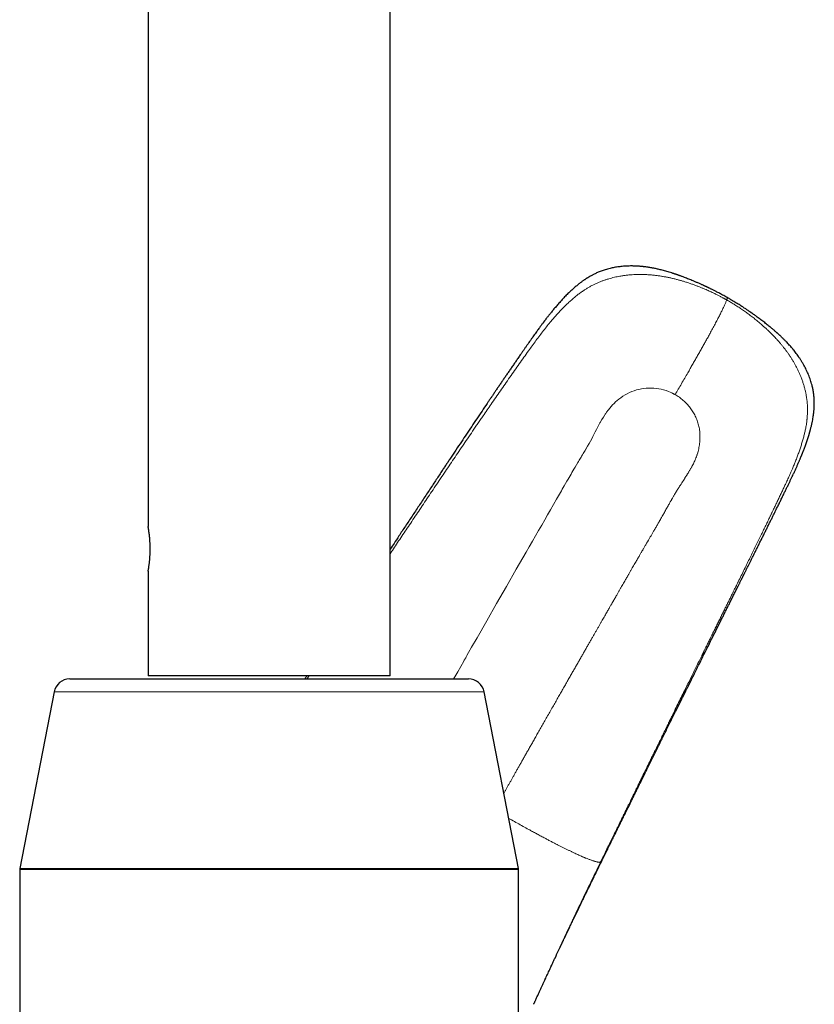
# Model space of a CAD drawing. Header units: millimetres. Extents: x 8 to 835, y 12 to 866.
# Tile 45 of 46: x 587 to 662, y 596 to 689. Entities that reach past the tile are written whole.
import ezdxf

# ---------------------------------------------------------------- set-up
doc = ezdxf.new("R2010")
doc.units = ezdxf.units.MM

msp = doc.modelspace()

# ---------------------------------------------------------------- linework, layer by layer
at = {"color": 7, "linetype": 'Continuous', "lineweight": 30}
for p, q in [((599.43, 750.415), (599.43, 640.75)), ((622.23, 626.7), (622.23, 750.415)), ((599.43, 636.552), (599.43, 626.7)), ((592.046, 626.4), (629.614, 626.4)), ((622.23, 626.7), (599.43, 626.7)), ((590.574, 625.187), (587.339, 608.547)), ((634.321, 608.547), (631.087, 625.187)), ((587.33, 608.452), (587.33, 580.665)), ((634.33, 580.656), (634.33, 608.452)), ((635.76, 595.757), (635.759, 595.755))]:
    msp.add_line(p, q, dxfattribs=at)
at = {"color": 8, "linetype": 'Continuous', "lineweight": 0}
for p, q in [((631.087, 625.186), (590.574, 625.186)), ((634.33, 608.452), (587.33, 608.452)), ((587.339, 608.547), (634.321, 608.547))]:
    msp.add_line(p, q, dxfattribs=at)
at = {"color": 8, "linetype": 'Continuous', "lineweight": 0, "flags": 128}
msp.add_lwpolyline([(628.212, 626.4), (628.328, 626.605), (628.602, 627.087), (628.883, 627.581), (629.172, 628.088), (629.216, 628.166), (629.26, 628.243), (629.305, 628.321), (629.349, 628.4), (629.394, 628.478), (629.434, 628.549), (629.463, 628.6), (629.623, 628.88), (629.909, 629.382), (630.419, 630.277), (631.331, 631.874), (632.257, 633.494), (633.184, 635.113), (634.112, 636.731), (635.04, 638.347), (635.335, 638.859), (635.629, 639.37), (635.924, 639.881), (636.219, 640.392), (636.51, 640.896), (636.792, 641.384), (637.065, 641.856), (637.344, 642.341), (637.63, 642.838), (637.918, 643.341), (638.195, 643.823), (638.281, 643.974), (638.368, 644.125), (638.454, 644.276), (638.541, 644.427), (638.637, 644.595), (638.762, 644.812), (638.881, 645.019), (638.995, 645.217), (639.093, 645.384), (639.186, 645.544), (639.274, 645.695), (639.359, 645.84), (639.451, 645.996), (639.549, 646.163), (639.667, 646.361), (639.793, 646.573), (639.927, 646.798), (639.982, 646.89), (640.045, 646.996), (640.106, 647.099), (640.165, 647.197), (640.221, 647.291), (640.275, 647.382), (640.351, 647.51), (640.422, 647.629), (640.487, 647.739), (640.546, 647.84), (640.594, 647.922), (640.638, 647.996), (640.647, 648.012), (640.656, 648.028), (640.665, 648.043), (640.674, 648.057), (640.682, 648.072), (640.69, 648.086), (640.698, 648.1), (640.837, 648.342), (640.971, 648.579), (641.099, 648.809), (641.221, 649.034), (641.338, 649.253), (641.455, 649.475), (641.56, 649.679), (641.667, 649.887), (641.776, 650.097), (641.808, 650.158), (641.84, 650.219), (641.872, 650.279), (641.904, 650.339), (641.936, 650.398), (641.967, 650.457), (641.999, 650.515), (642.031, 650.573), (642.177, 650.829), (642.321, 651.069), (642.463, 651.292), (642.504, 651.355), (642.545, 651.416), (642.586, 651.476), (642.627, 651.535), (642.668, 651.592), (642.709, 651.647), (642.749, 651.701), (642.79, 651.754), (642.917, 651.914), (643.05, 652.068), (643.186, 652.216), (643.327, 652.358), (643.473, 652.495), (643.623, 652.626), (643.778, 652.752), (643.971, 652.896), (644.167, 653.03), (644.368, 653.154), (644.572, 653.267), (644.781, 653.37), (644.994, 653.463), (645.217, 653.548), (645.442, 653.621), (645.669, 653.682), (645.898, 653.73), (646.13, 653.767), (646.363, 653.791), (646.597, 653.803), (646.832, 653.803), (647.066, 653.792), (647.3, 653.768), (647.534, 653.733), (647.769, 653.687), (647.999, 653.629), (648.224, 653.561), (648.445, 653.483), (648.608, 653.417), (648.769, 653.344), (648.858, 653.301), (648.868, 653.296), (648.878, 653.291), (648.888, 653.286), (648.898, 653.281), (648.907, 653.276), (648.917, 653.271), (648.927, 653.266), (648.974, 653.241), (649.013, 653.221), (649.043, 653.205), (649.059, 653.195), (649.072, 653.188), (649.079, 653.183), (649.081, 653.182), (649.081, 653.181), (649.081, 653.181), (649.082, 653.181), (649.082, 653.181)], dxfattribs=at)
at = {"color": 7, "linetype": 'Continuous', "lineweight": 30}
for centre, radius, start, end in [((592.046, 624.9), 1.5, 90, 169), ((629.614, 624.9), 1.5, 11, 90), ((587.83, 608.452), 0.5, 169, 180), ((633.83, 608.452), 0.5, 0, 11)]:
    msp.add_arc(centre, radius, start, end, dxfattribs=at)
for points, knots in [([(653.988, 662.327), (653.947, 662.35), (653.838, 662.413), (653.662, 662.51), (653.466, 662.617), (653.282, 662.715), (653.11, 662.806), (652.954, 662.887), (652.814, 662.958), (652.689, 663.021), (652.574, 663.078), (652.471, 663.129), (652.378, 663.175), (652.292, 663.216), (652.216, 663.252), (652.15, 663.284), (652.101, 663.307), (652.066, 663.323), (652.044, 663.334), (652.03, 663.341), (652.017, 663.346), (652.001, 663.354), (651.973, 663.367), (651.933, 663.386), (651.883, 663.409), (651.823, 663.437), (651.748, 663.471), (651.657, 663.512), (651.548, 663.561), (651.428, 663.615), (651.299, 663.672), (651.124, 663.748), (650.913, 663.838), (650.677, 663.936), (650.46, 664.024), (650.261, 664.104), (650.072, 664.178), (649.905, 664.242), (649.762, 664.296), (649.641, 664.341), (649.532, 664.381), (649.433, 664.416), (649.361, 664.441), (649.312, 664.459), (649.281, 664.47), (649.249, 664.481), (649.214, 664.493), (649.171, 664.508), (649.119, 664.525), (649.057, 664.546), (648.988, 664.569), (648.913, 664.594), (648.838, 664.618), (648.709, 664.66), (648.53, 664.715), (648.303, 664.782), (648.086, 664.844), (647.879, 664.899), (647.683, 664.949), (647.497, 664.993), (647.323, 665.032), (647.147, 665.07), (646.968, 665.105), (646.789, 665.138), (646.624, 665.165), (646.473, 665.188), (646.359, 665.204), (646.277, 665.215), (646.225, 665.221), (646.176, 665.227), (646.132, 665.232), (646.096, 665.236), (646.066, 665.24), (646.036, 665.243), (645.997, 665.247), (645.943, 665.252), (645.877, 665.259), (645.787, 665.266), (645.674, 665.275), (645.538, 665.284), (645.388, 665.291), (645.225, 665.297), (645.049, 665.3), (644.86, 665.3), (644.657, 665.296), (644.44, 665.286), (644.21, 665.271), (643.986, 665.249), (643.769, 665.223), (643.562, 665.193), (643.353, 665.157), (643.147, 665.116), (642.935, 665.068), (642.72, 665.013), (642.504, 664.951), (642.3, 664.885), (642.107, 664.817), (641.926, 664.747), (641.76, 664.677), (641.609, 664.609), (641.471, 664.543), (641.344, 664.479), (641.227, 664.417), (641.122, 664.359), (641.03, 664.306), (640.949, 664.258), (640.879, 664.215), (640.818, 664.178), (640.763, 664.143), (640.711, 664.11), (640.655, 664.073), (640.592, 664.031), (640.519, 663.982), (640.436, 663.925), (640.345, 663.86), (640.243, 663.785), (640.131, 663.701), (640.008, 663.606), (639.878, 663.501), (639.742, 663.389), (639.559, 663.233), (639.333, 663.03), (639.048, 662.761), (638.749, 662.461), (638.436, 662.131), (638.185, 661.855), (637.994, 661.637), (637.862, 661.483), (637.731, 661.328), (637.605, 661.177), (637.488, 661.034), (637.378, 660.899), (637.28, 660.776), (637.192, 660.665), (637.113, 660.565), (637.041, 660.472), (636.975, 660.387), (636.916, 660.31), (636.864, 660.242), (636.82, 660.184), (636.783, 660.136), (636.751, 660.094), (636.724, 660.058), (636.697, 660.023), (636.669, 659.985), (636.637, 659.943), (636.593, 659.884), (636.535, 659.806), (636.461, 659.706), (636.378, 659.592), (636.284, 659.465), (636.181, 659.323), (636.067, 659.166), (635.945, 658.995), (635.813, 658.81), (635.672, 658.612), (635.522, 658.399), (635.373, 658.187), (635.225, 657.976), (635.079, 657.769), (634.93, 657.556), (634.781, 657.342), (634.634, 657.13), (634.462, 656.883), (634.267, 656.602), (634.051, 656.289), (633.836, 655.977), (633.622, 655.665), (633.411, 655.356), (633.205, 655.056), (633.007, 654.765), (632.808, 654.473), (632.609, 654.181), (632.411, 653.889), (632.22, 653.609), (632.038, 653.341), (631.864, 653.084), (631.696, 652.836), (631.531, 652.592), (631.261, 652.193), (630.885, 651.635), (630.401, 650.916), (629.915, 650.192), (629.431, 649.468), (628.934, 648.724), (628.426, 647.963), (628.012, 647.341), (627.705, 646.879), (627.501, 646.573), (627.293, 646.261), (627.059, 645.908), (626.797, 645.513), (626.505, 645.074), (626.205, 644.622), (625.896, 644.157), (625.579, 643.679), (625.254, 643.188), (624.93, 642.698), (624.609, 642.213), (624.294, 641.738), (623.981, 641.265), (623.67, 640.796), (623.363, 640.331), (623.005, 639.79), (622.628, 639.22), (622.352, 638.803), (622.23, 638.618)], [0, 0, 0, 0, 0.003067, 0.008255, 0.013129, 0.017688, 0.02193, 0.025857, 0.02918, 0.032236, 0.035027, 0.037552, 0.039812, 0.041806, 0.043749, 0.04535, 0.046607, 0.047326, 0.047851, 0.048194, 0.048381, 0.048729, 0.049414, 0.050346, 0.051618, 0.053058, 0.054667, 0.056987, 0.059586, 0.062465, 0.06562, 0.068821, 0.074885, 0.08065, 0.085545, 0.090203, 0.094626, 0.098801, 0.101869, 0.104671, 0.107208, 0.109478, 0.111486, 0.112197, 0.112915, 0.113638, 0.114391, 0.115359, 0.116587, 0.117982, 0.11961, 0.121366, 0.123101, 0.124814, 0.130196, 0.135347, 0.140262, 0.144929, 0.149342, 0.153492, 0.157375, 0.160999, 0.16527, 0.169231, 0.172878, 0.176207, 0.179216, 0.180417, 0.181557, 0.182637, 0.183631, 0.184443, 0.185064, 0.185558, 0.186447, 0.187619, 0.189074, 0.190788, 0.193489, 0.196468, 0.199728, 0.203271, 0.207101, 0.211225, 0.215643, 0.220357, 0.22537, 0.230682, 0.235067, 0.239637, 0.244351, 0.248951, 0.253393, 0.258535, 0.263447, 0.268134, 0.272598, 0.27684, 0.280855, 0.284423, 0.287772, 0.290899, 0.293796, 0.296458, 0.298759, 0.300818, 0.302625, 0.304185, 0.305522, 0.306845, 0.308258, 0.309928, 0.311864, 0.314063, 0.31652, 0.31923, 0.322368, 0.32578, 0.329461, 0.333389, 0.337393, 0.34536, 0.353466, 0.363297, 0.373328, 0.383561, 0.388011, 0.3925, 0.397027, 0.401398, 0.405496, 0.409324, 0.412884, 0.415915, 0.418725, 0.421315, 0.423687, 0.425842, 0.42777, 0.429351, 0.430672, 0.431801, 0.432791, 0.433694, 0.434723, 0.435902, 0.437229, 0.439614, 0.442363, 0.445473, 0.448944, 0.452854, 0.457134, 0.461781, 0.466794, 0.47217, 0.477909, 0.484009, 0.489357, 0.494954, 0.500771, 0.506548, 0.512232, 0.517823, 0.526428, 0.534812, 0.542977, 0.551481, 0.559732, 0.56773, 0.575474, 0.582965, 0.591026, 0.598771, 0.606202, 0.613318, 0.620121, 0.626624, 0.63306, 0.639515, 0.658354, 0.677351, 0.696502, 0.715643, 0.734604, 0.755249, 0.775673, 0.783638, 0.791633, 0.799819, 0.808204, 0.81939, 0.83091, 0.842766, 0.854956, 0.867482, 0.880342, 0.893537, 0.905927, 0.918425, 0.930814, 0.943091, 0.955258, 0.967314, 0.985514, 1, 1, 1, 1]), ([(642.1, 609.102), (642.131, 609.164), (642.242, 609.391), (642.432, 609.777), (642.668, 610.258), (642.899, 610.726), (643.123, 611.182), (643.341, 611.625), (643.559, 612.069), (643.778, 612.514), (643.996, 612.958), (644.207, 613.386), (644.411, 613.8), (644.607, 614.198), (644.796, 614.581), (644.977, 614.949), (645.151, 615.302), (645.318, 615.639), (645.476, 615.96), (645.626, 616.264), (645.768, 616.551), (645.902, 616.824), (646.03, 617.084), (646.152, 617.33), (646.267, 617.563), (646.374, 617.78), (646.474, 617.983), (646.561, 618.158), (646.636, 618.309), (646.701, 618.441), (646.765, 618.571), (646.83, 618.702), (646.94, 618.926), (647.099, 619.246), (647.307, 619.667), (647.521, 620.1), (647.741, 620.543), (647.965, 620.997), (648.197, 621.466), (648.437, 621.949), (648.683, 622.446), (648.937, 622.957), (649.207, 623.501), (649.491, 624.073), (649.788, 624.672), (650.089, 625.277), (650.393, 625.888), (650.728, 626.562), (651.096, 627.301), (651.497, 628.105), (651.904, 628.92), (652.315, 629.744), (652.653, 630.42), (652.916, 630.946), (653.1, 631.315), (653.283, 631.68), (653.461, 632.036), (653.633, 632.381), (653.8, 632.715), (653.962, 633.038), (654.118, 633.351), (654.284, 633.682), (654.457, 634.028), (654.637, 634.388), (654.81, 634.733), (654.943, 635), (655.04, 635.194), (655.102, 635.317), (655.162, 635.438), (655.221, 635.556), (655.277, 635.668), (655.328, 635.77), (655.373, 635.86), (655.409, 635.933), (655.438, 635.991), (655.46, 636.034), (655.479, 636.072), (655.494, 636.102), (655.507, 636.129), (655.522, 636.159), (655.542, 636.198), (655.568, 636.251), (655.6, 636.315), (655.638, 636.391), (655.683, 636.481), (655.734, 636.583), (655.791, 636.696), (655.851, 636.818), (655.915, 636.946), (655.981, 637.077), (656.068, 637.252), (656.179, 637.474), (656.314, 637.746), (656.456, 638.03), (656.604, 638.327), (656.757, 638.636), (656.916, 638.955), (657.079, 639.284), (657.249, 639.626), (657.419, 639.967), (657.586, 640.304), (657.748, 640.63), (657.907, 640.951), (658.062, 641.264), (658.214, 641.57), (658.361, 641.868), (658.505, 642.159), (658.659, 642.472), (658.823, 642.806), (658.996, 643.158), (659.161, 643.497), (659.32, 643.823), (659.472, 644.136), (659.615, 644.43), (659.748, 644.707), (659.873, 644.967), (659.992, 645.216), (660.106, 645.455), (660.224, 645.707), (660.347, 645.972), (660.474, 646.249), (660.593, 646.516), (660.707, 646.773), (660.792, 646.971), (660.851, 647.111), (660.888, 647.198), (660.923, 647.282), (660.954, 647.358), (660.981, 647.423), (661, 647.469), (661.011, 647.498), (661.018, 647.515), (661.026, 647.533), (661.036, 647.557), (661.05, 647.593), (661.069, 647.64), (661.091, 647.696), (661.115, 647.757), (661.152, 647.85), (661.201, 647.976), (661.263, 648.14), (661.328, 648.312), (661.393, 648.494), (661.459, 648.68), (661.523, 648.867), (661.584, 649.053), (661.643, 649.238), (661.688, 649.386), (661.72, 649.493), (661.739, 649.556), (661.754, 649.61), (661.769, 649.659), (661.785, 649.716), (661.803, 649.785), (661.825, 649.865), (661.852, 649.964), (661.882, 650.085), (661.918, 650.228), (661.953, 650.382), (661.995, 650.575), (662.04, 650.801), (662.075, 651.001), (662.096, 651.14), (662.107, 651.215), (662.117, 651.283), (662.124, 651.341), (662.13, 651.389), (662.135, 651.426), (662.138, 651.455), (662.142, 651.484), (662.146, 651.521), (662.151, 651.568), (662.157, 651.628), (662.164, 651.702), (662.171, 651.787), (662.177, 651.877), (662.183, 651.966), (662.187, 652.053), (662.19, 652.138), (662.192, 652.221), (662.194, 652.325), (662.194, 652.449), (662.191, 652.596), (662.185, 652.744), (662.177, 652.871), (662.168, 652.977), (662.16, 653.059), (662.152, 653.135), (662.144, 653.2), (662.137, 653.252), (662.132, 653.291), (662.127, 653.325), (662.121, 653.366), (662.113, 653.42), (662.103, 653.483), (662.091, 653.552), (662.078, 653.621), (662.057, 653.73), (662.024, 653.88), (661.973, 654.088), (661.91, 654.313), (661.833, 654.557), (661.748, 654.8), (661.653, 655.041), (661.55, 655.282), (661.44, 655.518), (661.324, 655.749), (661.198, 655.98), (661.065, 656.211), (660.924, 656.439), (660.782, 656.656), (660.639, 656.861), (660.497, 657.055), (660.357, 657.239), (660.223, 657.407), (660.095, 657.561), (659.97, 657.706), (659.838, 657.855), (659.696, 658.01), (659.539, 658.175), (659.367, 658.351), (659.218, 658.498), (659.104, 658.608), (659.032, 658.676), (658.966, 658.738), (658.904, 658.795), (658.848, 658.847), (658.797, 658.893), (658.756, 658.931), (658.724, 658.96), (658.698, 658.983), (658.672, 659.006), (658.642, 659.033), (658.6, 659.07), (658.546, 659.118), (658.478, 659.178), (658.398, 659.247), (658.307, 659.325), (658.196, 659.418), (658.067, 659.525), (657.921, 659.645), (657.766, 659.769), (657.602, 659.898), (657.431, 660.032), (657.258, 660.164), (657.084, 660.295), (656.912, 660.424), (656.761, 660.534), (656.639, 660.623), (656.551, 660.686), (656.476, 660.739), (656.419, 660.78), (656.378, 660.809), (656.352, 660.828), (656.334, 660.84), (656.322, 660.848), (656.308, 660.858), (656.286, 660.874), (656.252, 660.898), (656.206, 660.929), (656.148, 660.97), (656.077, 661.019), (655.994, 661.076), (655.899, 661.141), (655.788, 661.215), (655.662, 661.299), (655.52, 661.393), (655.363, 661.495), (655.192, 661.604), (655.006, 661.721), (654.81, 661.843), (654.603, 661.968), (654.387, 662.097), (654.18, 662.218), (654.046, 662.294), (653.988, 662.327)], [0, 0, 0, 0, 0.0033639, 0.0122551, 0.0209205, 0.02936, 0.0375738, 0.0455618, 0.0533241, 0.061602, 0.0696069, 0.0773387, 0.0847976, 0.0919835, 0.0988965, 0.1055365, 0.1119036, 0.1179978, 0.1238191, 0.1292708, 0.1344591, 0.1393843, 0.1440461, 0.1485222, 0.1527253, 0.1566554, 0.1603126, 0.1636967, 0.1661642, 0.1684945, 0.1708367, 0.1732099, 0.1756143, 0.1829542, 0.1905698, 0.1984611, 0.2064124, 0.2146252, 0.2230998, 0.2318359, 0.2408338, 0.2500935, 0.2596151, 0.270338, 0.2811831, 0.2921431, 0.3032182, 0.3144085, 0.3288176, 0.343414, 0.358198, 0.3731699, 0.3883302, 0.3950606, 0.4018214, 0.4084712, 0.4149514, 0.421262, 0.4272948, 0.4331641, 0.4388699, 0.444412, 0.4512291, 0.4577808, 0.4640666, 0.4700862, 0.4723782, 0.4746289, 0.4768384, 0.4790068, 0.4810807, 0.4829411, 0.4845832, 0.4860072, 0.4869282, 0.4877275, 0.4884052, 0.4889612, 0.4893967, 0.4898633, 0.490601, 0.4915544, 0.4927235, 0.4941084, 0.495744, 0.4976043, 0.4996893, 0.501946, 0.5042748, 0.5066734, 0.5091418, 0.5138573, 0.518808, 0.5239941, 0.5294158, 0.5350734, 0.5408597, 0.5468741, 0.553117, 0.5595889, 0.5655613, 0.5715641, 0.5774296, 0.5831574, 0.588747, 0.5941983, 0.5995108, 0.6046843, 0.6113657, 0.6178006, 0.6239923, 0.6299441, 0.6356582, 0.6411361, 0.6460853, 0.6508256, 0.6553573, 0.6596988, 0.6639175, 0.6691182, 0.6741296, 0.6789508, 0.6835793, 0.6880121, 0.6895878, 0.6911366, 0.6926585, 0.6940784, 0.6952391, 0.6961347, 0.6965002, 0.6967916, 0.6970387, 0.6974594, 0.6980969, 0.6989348, 0.6999674, 0.7010611, 0.7021849, 0.704901, 0.7077804, 0.7108255, 0.714039, 0.7173591, 0.7205984, 0.7238138, 0.727006, 0.7301718, 0.731447, 0.7325198, 0.7333892, 0.7342023, 0.7350785, 0.7363225, 0.737689, 0.7391843, 0.7413911, 0.7438348, 0.746497, 0.7491758, 0.7535715, 0.7578792, 0.7592122, 0.7605085, 0.7616468, 0.7626115, 0.7634009, 0.7640138, 0.7644295, 0.7648677, 0.7654737, 0.7662487, 0.7671941, 0.7684529, 0.7699189, 0.7714165, 0.7728827, 0.774317, 0.775719, 0.7770873, 0.77842, 0.7808491, 0.7832038, 0.7856385, 0.7881545, 0.7895036, 0.7908735, 0.7921898, 0.7932771, 0.7941292, 0.7947471, 0.7951977, 0.7958668, 0.7967686, 0.7978809, 0.7990321, 0.8001846, 0.8013385, 0.8045207, 0.8077188, 0.8118776, 0.8160717, 0.8203011, 0.824565, 0.8288623, 0.8331887, 0.8374435, 0.8415729, 0.8461373, 0.8505366, 0.8547757, 0.8588593, 0.8627914, 0.8665754, 0.870214, 0.873291, 0.876364, 0.8796122, 0.8830354, 0.8866299, 0.890776, 0.895116, 0.8968644, 0.8985008, 0.899979, 0.9013, 0.9026123, 0.9037252, 0.9046405, 0.9053522, 0.905841, 0.9063515, 0.9070158, 0.9078334, 0.9090777, 0.9105614, 0.9122827, 0.91424, 0.9164314, 0.9193504, 0.9224374, 0.9256765, 0.9290686, 0.9326152, 0.9363184, 0.9397089, 0.943223, 0.946854, 0.9488485, 0.9505978, 0.9521019, 0.9533608, 0.9540452, 0.9545738, 0.9549118, 0.9550756, 0.9552889, 0.9557502, 0.9564178, 0.9572917, 0.958457, 0.959859, 0.9614979, 0.9633735, 0.965486, 0.9679854, 0.9707514, 0.9737842, 0.9770836, 0.9806497, 0.9844822, 0.9883395, 0.9924331, 0.9967626, 1, 1, 1, 1]), ([(599.43, 636.552), (599.43, 636.551), (599.43, 636.55), (599.433, 636.563), (599.438, 636.591), (599.445, 636.635), (599.456, 636.693), (599.468, 636.765), (599.482, 636.851), (599.497, 636.948), (599.513, 637.059), (599.529, 637.18), (599.546, 637.31), (599.561, 637.449), (599.576, 637.597), (599.59, 637.752), (599.601, 637.913), (599.611, 638.077), (599.618, 638.247), (599.623, 638.421), (599.625, 638.596), (599.625, 638.772), (599.622, 638.948), (599.616, 639.123), (599.607, 639.293), (599.596, 639.46), (599.583, 639.622), (599.569, 639.777), (599.553, 639.922), (599.537, 640.058), (599.521, 640.184), (599.505, 640.299), (599.489, 640.402), (599.475, 640.492), (599.462, 640.57), (599.451, 640.635), (599.442, 640.686), (599.435, 640.722), (599.431, 640.746), (599.43, 640.748), (599.43, 640.75)], [0, 0, 0, 0, 0.011407, 0.038464, 0.065027, 0.091783, 0.118836, 0.146295, 0.172842, 0.199574, 0.226594, 0.254007, 0.280167, 0.306549, 0.333113, 0.360099, 0.386099, 0.412323, 0.438732, 0.465569, 0.491887, 0.518444, 0.545196, 0.572397, 0.598917, 0.625628, 0.652935, 0.680447, 0.70688, 0.733544, 0.760395, 0.78768, 0.813846, 0.840237, 0.866811, 0.893812, 0.91998, 0.946381, 0.97297, 1, 1, 1, 1]), ([(614.391, 626.7), (614.385, 626.69), (614.319, 626.59), (614.254, 626.49), (614.195, 626.4)], [0, 0, 0, 0, 0.095277, 1, 1, 1, 1]), ([(635.76, 595.757), (635.762, 595.761), (635.765, 595.767), (635.77, 595.781), (635.776, 595.797), (635.783, 595.812), (635.789, 595.827), (635.796, 595.842), (635.804, 595.86), (635.817, 595.887), (635.841, 595.94), (635.877, 596.019), (635.922, 596.116), (635.974, 596.228), (636.033, 596.357), (636.099, 596.502), (636.176, 596.671), (636.265, 596.864), (636.367, 597.086), (636.475, 597.322), (636.591, 597.573), (636.713, 597.839), (636.833, 598.098), (636.947, 598.346), (637.053, 598.576), (637.158, 598.803), (637.261, 599.024), (637.36, 599.238), (637.472, 599.479), (637.596, 599.744), (637.73, 600.03), (637.857, 600.303), (637.961, 600.524), (638.042, 600.696), (638.101, 600.822), (638.158, 600.943), (638.211, 601.056), (638.259, 601.157), (638.299, 601.243), (638.333, 601.314), (638.36, 601.373), (638.383, 601.419), (638.4, 601.456), (638.416, 601.49), (638.433, 601.526), (638.457, 601.576), (638.489, 601.643), (638.53, 601.73), (638.577, 601.831), (638.63, 601.942), (638.687, 602.063), (638.749, 602.192), (638.816, 602.335), (638.89, 602.49), (638.971, 602.659), (639.057, 602.84), (639.15, 603.034), (639.247, 603.238), (639.349, 603.45), (639.455, 603.671), (639.566, 603.903), (639.684, 604.147), (639.807, 604.403), (639.933, 604.665), (640.063, 604.933), (640.195, 605.206), (640.333, 605.49), (640.475, 605.784), (640.629, 606.1), (640.795, 606.441), (640.973, 606.806), (641.157, 607.184), (641.349, 607.575), (641.546, 607.979), (641.751, 608.395), (641.935, 608.772), (642.052, 609.009), (642.098, 609.103)], [0, 0, 0, 0, 0.0032823, 0.0059186, 0.0079803, 0.0095829, 0.0102853, 0.0115387, 0.0128497, 0.0142171, 0.0176632, 0.0245955, 0.0316283, 0.0394352, 0.049456, 0.0601966, 0.0716569, 0.0869179, 0.1032917, 0.1207777, 0.1393751, 0.159083, 0.1799006, 0.1970351, 0.214307, 0.231123, 0.2474829, 0.2633869, 0.2788355, 0.3011558, 0.322454, 0.3427315, 0.3619893, 0.37167, 0.3810713, 0.3901932, 0.398694, 0.4062098, 0.4127408, 0.4179084, 0.4222322, 0.4257123, 0.4283593, 0.4305142, 0.4331697, 0.4363964, 0.4417661, 0.448216, 0.4557461, 0.4643596, 0.4730407, 0.4826906, 0.4933095, 0.5048975, 0.5174549, 0.5309818, 0.5454786, 0.5609457, 0.5765439, 0.5930193, 0.6103725, 0.6286039, 0.6477139, 0.667703, 0.6873555, 0.7077903, 0.7290081, 0.7510092, 0.7737943, 0.8001504, 0.8274847, 0.8557979, 0.8850911, 0.9153653, 0.9466216, 0.9788613, 1, 1, 1, 1])]:
    msp.add_open_spline(points, degree=3, knots=knots, dxfattribs=at)
at = {"color": 8, "linetype": 'Continuous', "lineweight": 0}
for points, knots in [([(622.23, 638.199), (622.3, 638.304), (622.501, 638.604), (622.835, 639.103), (623.235, 639.701), (623.645, 640.311), (624.062, 640.934), (624.488, 641.569), (624.923, 642.217), (625.366, 642.877), (625.817, 643.549), (626.277, 644.233), (626.746, 644.929), (627.21, 645.618), (627.668, 646.297), (628.12, 646.967), (628.581, 647.648), (629.048, 648.338), (629.524, 649.038), (629.885, 649.569), (630.129, 649.928), (630.254, 650.11), (630.378, 650.291), (630.501, 650.472), (630.624, 650.652), (630.747, 650.831), (630.869, 651.01), (631.077, 651.313), (631.369, 651.738), (631.768, 652.318), (632.185, 652.923), (632.621, 653.552), (633.061, 654.184), (633.505, 654.82), (633.953, 655.458), (634.394, 656.084), (634.83, 656.696), (635.237, 657.264), (635.617, 657.789), (635.97, 658.272), (636.323, 658.747), (636.679, 659.213), (637.038, 659.668), (637.378, 660.081), (637.696, 660.454), (637.992, 660.787), (638.292, 661.113), (638.599, 661.43), (638.912, 661.737), (639.218, 662.02), (639.518, 662.28), (639.809, 662.518), (640.109, 662.746), (640.395, 662.947), (640.666, 663.124), (640.921, 663.279), (641.182, 663.426), (641.451, 663.563), (641.725, 663.692), (642.002, 663.809), (642.278, 663.914), (642.553, 664.009), (642.824, 664.094), (643.092, 664.169), (643.358, 664.235), (643.622, 664.292), (643.91, 664.347), (644.221, 664.397), (644.554, 664.439), (644.881, 664.47), (645.203, 664.491), (645.519, 664.503), (645.828, 664.505), (646.156, 664.499), (646.501, 664.483), (646.863, 664.456), (647.214, 664.419), (647.554, 664.374), (647.883, 664.323), (648.2, 664.267), (648.515, 664.204), (648.827, 664.135), (649.136, 664.059), (649.433, 663.981), (649.718, 663.9), (650.016, 663.811), (650.324, 663.712), (650.642, 663.603), (650.944, 663.495), (651.23, 663.387), (651.501, 663.281), (651.757, 663.176), (651.989, 663.077), (652.2, 662.984), (652.39, 662.897), (652.569, 662.814), (652.736, 662.734), (652.892, 662.659), (653.035, 662.587), (653.166, 662.52), (653.288, 662.458), (653.402, 662.397), (653.51, 662.34), (653.61, 662.286), (653.697, 662.239), (653.77, 662.198), (653.83, 662.165), (653.878, 662.138), (653.912, 662.118), (653.931, 662.108), (653.938, 662.104)], [0, 0, 0, 0, 0.008311, 0.023853, 0.039727, 0.055935, 0.072475, 0.089348, 0.106555, 0.124095, 0.141968, 0.160175, 0.178716, 0.197591, 0.215188, 0.233068, 0.251233, 0.269686, 0.288426, 0.307451, 0.312357, 0.317245, 0.322115, 0.326966, 0.331798, 0.336611, 0.341406, 0.346182, 0.361069, 0.375771, 0.393032, 0.410035, 0.426783, 0.444445, 0.461813, 0.478883, 0.495652, 0.512141, 0.525691, 0.539086, 0.552341, 0.565472, 0.578494, 0.591414, 0.601495, 0.611514, 0.621472, 0.631373, 0.641222, 0.651026, 0.659501, 0.667948, 0.676376, 0.684799, 0.691426, 0.698074, 0.704757, 0.711462, 0.718239, 0.724905, 0.731443, 0.737851, 0.744149, 0.750248, 0.75627, 0.762216, 0.768087, 0.7756, 0.78298, 0.790218, 0.797307, 0.804248, 0.811049, 0.817716, 0.825898, 0.833885, 0.841671, 0.849246, 0.856599, 0.863724, 0.870613, 0.877923, 0.884969, 0.891768, 0.898332, 0.904672, 0.912447, 0.919887, 0.926995, 0.933773, 0.940221, 0.94634, 0.95213, 0.957012, 0.961633, 0.965994, 0.970093, 0.973932, 0.977448, 0.980711, 0.983722, 0.986481, 0.98931, 0.991814, 0.993992, 0.995844, 0.997371, 0.998573, 0.999449, 1, 1, 1, 1]), ([(653.988, 662.327), (653.988, 662.327), (653.992, 662.327), (653.995, 662.32), (653.998, 662.304), (653.995, 662.279), (653.988, 662.247), (653.975, 662.206), (653.959, 662.158), (653.945, 662.122), (653.938, 662.104)], [0, 0, 0, 0, 0.005227, 0.145304, 0.284276, 0.422845, 0.562115, 0.703552, 0.848886, 1, 1, 1, 1]), ([(642.041, 609.121), (642.056, 609.15), (642.086, 609.212), (642.135, 609.312), (642.189, 609.423), (642.249, 609.546), (642.315, 609.681), (642.385, 609.825), (642.459, 609.976), (642.537, 610.136), (642.62, 610.306), (642.708, 610.487), (642.805, 610.686), (642.912, 610.904), (643.029, 611.143), (643.152, 611.395), (643.281, 611.66), (643.417, 611.938), (643.559, 612.229), (643.703, 612.524), (643.849, 612.822), (643.996, 613.123), (644.149, 613.435), (644.306, 613.758), (644.47, 614.092), (644.604, 614.367), (644.706, 614.576), (644.772, 614.709), (644.833, 614.834), (644.892, 614.956), (644.953, 615.08), (645.015, 615.206), (645.078, 615.335), (645.166, 615.516), (645.281, 615.751), (645.424, 616.044), (645.576, 616.354), (645.738, 616.684), (645.908, 617.032), (646.084, 617.392), (646.266, 617.763), (646.458, 618.155), (646.66, 618.567), (646.872, 619), (647.091, 619.447), (647.317, 619.907), (647.549, 620.38), (647.777, 620.846), (648.002, 621.304), (648.223, 621.754), (648.386, 622.086), (648.489, 622.295), (648.524, 622.367), (648.553, 622.427), (648.578, 622.477), (648.603, 622.528), (648.628, 622.578), (648.69, 622.704), (648.951, 623.237), (649.411, 624.173), (650, 625.37), (650.553, 626.494), (651.072, 627.546), (651.427, 628.266), (651.619, 628.655), (651.649, 628.717), (651.68, 628.778), (651.71, 628.84), (651.74, 628.901), (651.774, 628.97), (651.874, 629.171), (652.028, 629.485), (652.233, 629.899), (652.436, 630.31), (652.644, 630.733), (652.858, 631.166), (653.064, 631.582), (653.26, 631.98), (653.448, 632.361), (653.63, 632.728), (653.804, 633.082), (653.972, 633.422), (654.133, 633.748), (654.289, 634.064), (654.439, 634.368), (654.584, 634.662), (654.707, 634.911), (654.81, 635.12), (654.891, 635.284), (654.945, 635.394), (654.973, 635.452), (654.98, 635.466), (654.987, 635.48), (654.994, 635.493), (655.001, 635.507), (655.008, 635.521), (655.014, 635.535), (655.116, 635.74), (655.309, 636.134), (655.593, 636.712), (655.871, 637.277), (656.142, 637.829), (656.406, 638.369), (656.664, 638.897), (656.915, 639.411), (657.151, 639.893), (657.37, 640.344), (657.574, 640.764), (657.773, 641.174), (657.92, 641.477), (658.016, 641.676), (658.064, 641.774), (658.111, 641.872), (658.158, 641.969), (658.207, 642.07), (658.261, 642.183), (658.357, 642.382), (658.49, 642.659), (658.663, 643.021), (658.839, 643.389), (659.017, 643.764), (659.187, 644.126), (659.351, 644.476), (659.492, 644.777), (659.609, 645.03), (659.705, 645.24), (659.8, 645.451), (659.897, 645.667), (659.996, 645.89), (660.112, 646.158), (660.246, 646.474), (660.395, 646.839), (660.544, 647.218), (660.663, 647.535), (660.753, 647.788), (660.818, 647.971), (660.881, 648.158), (660.943, 648.348), (661.003, 648.54), (661.063, 648.736), (661.136, 648.988), (661.219, 649.295), (661.306, 649.657), (661.374, 649.978), (661.424, 650.258), (661.46, 650.487), (661.481, 650.646), (661.492, 650.734), (661.495, 650.761), (661.498, 650.788), (661.501, 650.816), (661.504, 650.843), (661.514, 650.939), (661.528, 651.099), (661.542, 651.322), (661.551, 651.534), (661.553, 651.737), (661.552, 651.93), (661.546, 652.097), (661.538, 652.241), (661.53, 652.364), (661.519, 652.488), (661.506, 652.612), (661.491, 652.736), (661.474, 652.86), (661.446, 653.045), (661.401, 653.293), (661.332, 653.604), (661.25, 653.919), (661.154, 654.239), (661.045, 654.562), (660.927, 654.87), (660.804, 655.163), (660.678, 655.44), (660.542, 655.718), (660.401, 655.984), (660.256, 656.24), (660.116, 656.474), (660.014, 656.636), (659.955, 656.725), (659.937, 656.753), (659.918, 656.781), (659.9, 656.809), (659.881, 656.837), (659.821, 656.927), (659.716, 657.08), (659.56, 657.296), (659.392, 657.518), (659.221, 657.735), (659.047, 657.946), (658.878, 658.144), (658.758, 658.28), (658.69, 658.355), (658.671, 658.375), (658.652, 658.396), (658.633, 658.417), (658.614, 658.438), (658.595, 658.459), (658.529, 658.53), (658.418, 658.648), (658.264, 658.807), (658.118, 658.953), (657.981, 659.088), (657.852, 659.212), (657.733, 659.324), (657.627, 659.422), (657.534, 659.507), (657.454, 659.579), (657.382, 659.644), (657.316, 659.702), (657.258, 659.754), (657.208, 659.798), (657.174, 659.827), (657.156, 659.843), (657.149, 659.849), (657.146, 659.851), (657.145, 659.852), (657.144, 659.853), (657.144, 659.853), (657.144, 659.853), (657.144, 659.853), (657.025, 659.955), (656.787, 660.155), (656.426, 660.443), (656.064, 660.718), (655.702, 660.982), (655.343, 661.231), (654.988, 661.467), (654.636, 661.69), (654.288, 661.903), (654.054, 662.037), (653.938, 662.104)], [0, 0, 0, 0, 0.001599, 0.003413, 0.005442, 0.007686, 0.010146, 0.012821, 0.015539, 0.018449, 0.021551, 0.024843, 0.028326, 0.032444, 0.036801, 0.041396, 0.046229, 0.0513, 0.05661, 0.062157, 0.06745, 0.072943, 0.078636, 0.084528, 0.090619, 0.096909, 0.09961, 0.10204, 0.104218, 0.106438, 0.108702, 0.11101, 0.113361, 0.115755, 0.120911, 0.126258, 0.131794, 0.137935, 0.144294, 0.15087, 0.157662, 0.164672, 0.172345, 0.180262, 0.188424, 0.196832, 0.205486, 0.214387, 0.222423, 0.23065, 0.239068, 0.240676, 0.242105, 0.243029, 0.243953, 0.244877, 0.2458, 0.246723, 0.251794, 0.275072, 0.29816, 0.317598, 0.336905, 0.356087, 0.357218, 0.358348, 0.359477, 0.360607, 0.361736, 0.362867, 0.364419, 0.372819, 0.380124, 0.387243, 0.395478, 0.40345, 0.411158, 0.418414, 0.42542, 0.432176, 0.438682, 0.44494, 0.450951, 0.456715, 0.462377, 0.46778, 0.472926, 0.47618, 0.479323, 0.481996, 0.482253, 0.48251, 0.482767, 0.483022, 0.483276, 0.48353, 0.483783, 0.484035, 0.494904, 0.505549, 0.515971, 0.526168, 0.536134, 0.545869, 0.555367, 0.564627, 0.572578, 0.580342, 0.587917, 0.595307, 0.597135, 0.598952, 0.600757, 0.602551, 0.604333, 0.606384, 0.608809, 0.615356, 0.621729, 0.628884, 0.635806, 0.642497, 0.648956, 0.655184, 0.659137, 0.662993, 0.666781, 0.670791, 0.674889, 0.679075, 0.685519, 0.692165, 0.699015, 0.706074, 0.709312, 0.712593, 0.715919, 0.71929, 0.722706, 0.726167, 0.729669, 0.736008, 0.74232, 0.748594, 0.75271, 0.756804, 0.760388, 0.760856, 0.761323, 0.761791, 0.762258, 0.762724, 0.763191, 0.767149, 0.770929, 0.774534, 0.777965, 0.781227, 0.784337, 0.786421, 0.788509, 0.790601, 0.792698, 0.794799, 0.796905, 0.799017, 0.804231, 0.809557, 0.814996, 0.820551, 0.826223, 0.832012, 0.836966, 0.842002, 0.847119, 0.852316, 0.856953, 0.861647, 0.865828, 0.866379, 0.866931, 0.867484, 0.868037, 0.868592, 0.869147, 0.873366, 0.877754, 0.882312, 0.887045, 0.891356, 0.895807, 0.89984, 0.9003, 0.900761, 0.901223, 0.901687, 0.902153, 0.902619, 0.903087, 0.906937, 0.910559, 0.913951, 0.91711, 0.920036, 0.922727, 0.92518, 0.927132, 0.9289, 0.930484, 0.931884, 0.933231, 0.934346, 0.935134, 0.935423, 0.935539, 0.935588, 0.935609, 0.935618, 0.935623, 0.935624, 0.935625, 0.935626, 0.943315, 0.950894, 0.958357, 0.965698, 0.972915, 0.979878, 0.986715, 0.993423, 1, 1, 1, 1]), ([(653.938, 662.104), (653.925, 662.067), (653.897, 661.995), (653.846, 661.873), (653.79, 661.742), (653.728, 661.602), (653.66, 661.454), (653.587, 661.299), (653.509, 661.136), (653.427, 660.968), (653.341, 660.795), (653.252, 660.617), (653.159, 660.436), (653.06, 660.243), (652.954, 660.04), (652.841, 659.827), (652.726, 659.611), (652.609, 659.393), (652.49, 659.173), (652.346, 658.91), (652.179, 658.605), (651.986, 658.256), (651.786, 657.897), (651.579, 657.528), (651.365, 657.148), (651.149, 656.767), (650.933, 656.388), (650.716, 656.008), (650.499, 655.629), (650.254, 655.203), (649.982, 654.731), (649.682, 654.213), (649.382, 653.696), (649.182, 653.353), (649.082, 653.181)], [0, 0, 0, 0, 0.020704, 0.041394, 0.062099, 0.082835, 0.103613, 0.124432, 0.145287, 0.166165, 0.187049, 0.207915, 0.228744, 0.249546, 0.272843, 0.296163, 0.319517, 0.342907, 0.366322, 0.389747, 0.426514, 0.463199, 0.499838, 0.539788, 0.579744, 0.61972, 0.659722, 0.699748, 0.739791, 0.779841, 0.8349, 0.889939, 0.94497, 1, 1, 1, 1]), ([(649.082, 653.181), (649.149, 653.141), (649.284, 653.062), (649.479, 652.93), (649.667, 652.79), (649.848, 652.639), (650.022, 652.48), (650.189, 652.311), (650.347, 652.135), (650.495, 651.953), (650.633, 651.764), (650.76, 651.57), (650.877, 651.37), (650.984, 651.165), (651.079, 650.955), (651.163, 650.742), (651.235, 650.524), (651.295, 650.301), (651.344, 650.074), (651.381, 649.846), (651.407, 649.617), (651.422, 649.388), (651.425, 649.158), (651.418, 648.925), (651.401, 648.691), (651.371, 648.45), (651.33, 648.202), (651.275, 647.949), (651.223, 647.757), (651.184, 647.625), (651.16, 647.552), (651.136, 647.479), (651.111, 647.405), (651.085, 647.332), (651.057, 647.259), (651.029, 647.186), (650.985, 647.081), (650.924, 646.94), (650.842, 646.763), (650.75, 646.58), (650.667, 646.422), (650.595, 646.291), (650.537, 646.188), (650.476, 646.083), (650.413, 645.976), (650.354, 645.878), (650.301, 645.791), (650.253, 645.714), (650.204, 645.636), (650.153, 645.555), (650.098, 645.469), (650.04, 645.379), (649.983, 645.291), (649.849, 645.083), (649.715, 644.876), (649.581, 644.671), (649.527, 644.587), (649.475, 644.505), (649.422, 644.42), (649.367, 644.332), (649.3, 644.224), (649.219, 644.092), (649.125, 643.936), (649.039, 643.792), (648.962, 643.661), (648.898, 643.551), (648.841, 643.455), (648.793, 643.371), (648.748, 643.292), (648.699, 643.208), (648.648, 643.118), (648.584, 643.006), (648.508, 642.871), (648.416, 642.71), (648.319, 642.537), (648.217, 642.355), (648.116, 642.175), (648.019, 642.003), (647.916, 641.821), (647.808, 641.629), (647.694, 641.429), (647.588, 641.241), (647.493, 641.075), (647.406, 640.924), (647.324, 640.781), (647.237, 640.631), (647.145, 640.472), (647.06, 640.325), (646.983, 640.192), (646.915, 640.075), (646.844, 639.954), (646.775, 639.836), (646.709, 639.722), (646.554, 639.456), (646.371, 639.142), (646.187, 638.826), (646.113, 638.697), (646.084, 638.648), (646.074, 638.63), (646.063, 638.613), (646.054, 638.597), (646.035, 638.564), (646.002, 638.507), (645.952, 638.421), (645.895, 638.322), (645.83, 638.21), (645.757, 638.085), (645.677, 637.947), (645.59, 637.795), (645.495, 637.631), (645.393, 637.453), (645.284, 637.264), (645.168, 637.063), (645.046, 636.851), (644.916, 636.626), (644.785, 636.397), (644.691, 636.235), (644.641, 636.147), (644.63, 636.128), (644.622, 636.114), (644.614, 636.1), (644.605, 636.085), (644.569, 636.023), (644.507, 635.915), (644.418, 635.76), (644.323, 635.594), (644.216, 635.409), (644.099, 635.206), (643.977, 634.993), (643.849, 634.771), (643.716, 634.54), (643.595, 634.328), (643.485, 634.137), (643.392, 633.977), (643.318, 633.848), (643.275, 633.772), (643.258, 633.744), (643.253, 633.735), (643.248, 633.726), (643.243, 633.717), (643.238, 633.708), (643.225, 633.687), (643.204, 633.65), (643.172, 633.593), (643.134, 633.527), (643.09, 633.45), (643.036, 633.357), (642.971, 633.244), (642.895, 633.112), (642.811, 632.965), (642.718, 632.803), (642.616, 632.627), (642.507, 632.436), (642.392, 632.236), (642.273, 632.029), (642.15, 631.815), (642.02, 631.588), (641.883, 631.35), (641.739, 631.099), (641.591, 630.84), (641.438, 630.574), (641.282, 630.301), (641.119, 630.016), (640.95, 629.721), (640.774, 629.414), (640.596, 629.103), (640.415, 628.787), (640.232, 628.467), (640.043, 628.137), (639.849, 627.797), (639.649, 627.447), (639.443, 627.088), (639.232, 626.718), (639.015, 626.338), (638.793, 625.948), (638.605, 625.618), (638.452, 625.351), (638.337, 625.149), (638.22, 624.944), (638.102, 624.737), (637.982, 624.527), (637.861, 624.315), (637.739, 624.1), (637.565, 623.795), (637.343, 623.404), (637.074, 622.932), (636.812, 622.471), (636.557, 622.023), (636.309, 621.587), (636.073, 621.171), (635.848, 620.775), (635.633, 620.397), (635.425, 620.03), (635.223, 619.675), (635.028, 619.329), (634.838, 618.995), (634.655, 618.672), (634.478, 618.359), (634.307, 618.058), (634.143, 617.769), (633.987, 617.492), (633.837, 617.227), (633.693, 616.973), (633.549, 616.718), (633.404, 616.462), (633.26, 616.208), (633.124, 615.967), (633.019, 615.781), (632.959, 615.674), (632.941, 615.644)], [0, 0, 0, 0, 0.00544, 0.010869, 0.016299, 0.021744, 0.027219, 0.032736, 0.038236, 0.043688, 0.049106, 0.054503, 0.059893, 0.065289, 0.07064, 0.075983, 0.081332, 0.086703, 0.09211, 0.097568, 0.102888, 0.108227, 0.113598, 0.119013, 0.124481, 0.130016, 0.136016, 0.142032, 0.148077, 0.149866, 0.151658, 0.153455, 0.155257, 0.157063, 0.158875, 0.160693, 0.162517, 0.16684, 0.171376, 0.176127, 0.181096, 0.183786, 0.186538, 0.18935, 0.192225, 0.195134, 0.197327, 0.199332, 0.201453, 0.20369, 0.206043, 0.208512, 0.211096, 0.213395, 0.225696, 0.228238, 0.230409, 0.232653, 0.234973, 0.237366, 0.239834, 0.243864, 0.248077, 0.252475, 0.255524, 0.258655, 0.261332, 0.263282, 0.265382, 0.267632, 0.270031, 0.272579, 0.276552, 0.280841, 0.285446, 0.290367, 0.295281, 0.299781, 0.304107, 0.309768, 0.315097, 0.320096, 0.324763, 0.328363, 0.332165, 0.33619, 0.340436, 0.344903, 0.347949, 0.35109, 0.354325, 0.357656, 0.3606, 0.363453, 0.378982, 0.385814, 0.388821, 0.389293, 0.389766, 0.390238, 0.39071, 0.390989, 0.392941, 0.395241, 0.397887, 0.400882, 0.404223, 0.407912, 0.411949, 0.416333, 0.421064, 0.426143, 0.431469, 0.43713, 0.443126, 0.449457, 0.455402, 0.456116, 0.456494, 0.456873, 0.457254, 0.457638, 0.458023, 0.462269, 0.466246, 0.470396, 0.475564, 0.48098, 0.486642, 0.492551, 0.498708, 0.505111, 0.509472, 0.513941, 0.517963, 0.519759, 0.519996, 0.520232, 0.520469, 0.520706, 0.520944, 0.521182, 0.522407, 0.523904, 0.525672, 0.527711, 0.530022, 0.533153, 0.536674, 0.540586, 0.544889, 0.549583, 0.554667, 0.560142, 0.565504, 0.571194, 0.577212, 0.583559, 0.590233, 0.597237, 0.604196, 0.611452, 0.619004, 0.626853, 0.634998, 0.643439, 0.65167, 0.660164, 0.668922, 0.677943, 0.687228, 0.696777, 0.706589, 0.716664, 0.727003, 0.737606, 0.742909, 0.748276, 0.753706, 0.7592, 0.764757, 0.770378, 0.776062, 0.78181, 0.794653, 0.807172, 0.819367, 0.831238, 0.842785, 0.854009, 0.864295, 0.874293, 0.884003, 0.893425, 0.90256, 0.911406, 0.919965, 0.928236, 0.936219, 0.943915, 0.951192, 0.958193, 0.964915, 0.97136, 0.97847, 0.985209, 0.991576, 0.997571, 1, 1, 1, 1]), ([(614.387, 626.4), (614.402, 626.423), (614.462, 626.514), (614.528, 626.614), (614.578, 626.69), (614.585, 626.7)], [0, 0, 0, 0, 0.233991, 0.902907, 1, 1, 1, 1]), ([(633.403, 613.271), (633.493, 613.22), (633.764, 613.067), (634.215, 612.816), (634.754, 612.517), (635.23, 612.256), (635.647, 612.029), (636.009, 611.833), (636.378, 611.635), (636.675, 611.476), (636.898, 611.358), (637.048, 611.279), (637.198, 611.2), (637.348, 611.122), (637.499, 611.043), (637.651, 610.964), (637.802, 610.886), (637.984, 610.792), (638.197, 610.684), (638.44, 610.561), (638.686, 610.439), (638.933, 610.317), (639.181, 610.197), (639.415, 610.085), (639.63, 609.984), (639.824, 609.894), (640.006, 609.811), (640.151, 609.746), (640.262, 609.697), (640.344, 609.661), (640.423, 609.628), (640.499, 609.596), (640.571, 609.565), (640.668, 609.526), (640.784, 609.479), (640.918, 609.427), (641.043, 609.381), (641.159, 609.339), (641.268, 609.302), (641.369, 609.269), (641.48, 609.236), (641.599, 609.202), (641.724, 609.171), (641.841, 609.147), (641.948, 609.13), (642.01, 609.124), (642.041, 609.121)], [0, 0, 0, 0, 0.025293, 0.076093, 0.126802, 0.176947, 0.210583, 0.244955, 0.280071, 0.315943, 0.330243, 0.344658, 0.359186, 0.373826, 0.388576, 0.403437, 0.418408, 0.433488, 0.457542, 0.48215, 0.507321, 0.533069, 0.559389, 0.586264, 0.609118, 0.6312, 0.652508, 0.673049, 0.683503, 0.69375, 0.70379, 0.713624, 0.723253, 0.732679, 0.752537, 0.771971, 0.790982, 0.809569, 0.827731, 0.845464, 0.862765, 0.889023, 0.915888, 0.943346, 0.971383, 1, 1, 1, 1]), ([(642.039, 609.122), (641.734, 608.496), (641.125, 607.246), (640.217, 605.369), (639.319, 603.489), (638.497, 601.74), (637.746, 600.12), (637.064, 598.631), (636.405, 597.175), (635.969, 596.217), (635.76, 595.757)], [0, 0, 0, 0, 0.141379, 0.282581, 0.423624, 0.564563, 0.675339, 0.786256, 0.897364, 1, 1, 1, 1]), ([(642.097, 609.103), (642.096, 609.103), (642.094, 609.102), (642.074, 609.108), (642.051, 609.117), (642.039, 609.122)], [0, 0, 0, 0, 0.230289, 0.614359, 1, 1, 1, 1])]:
    msp.add_open_spline(points, degree=3, knots=knots, dxfattribs=at)

doc.saveas('drawing.dxf')
